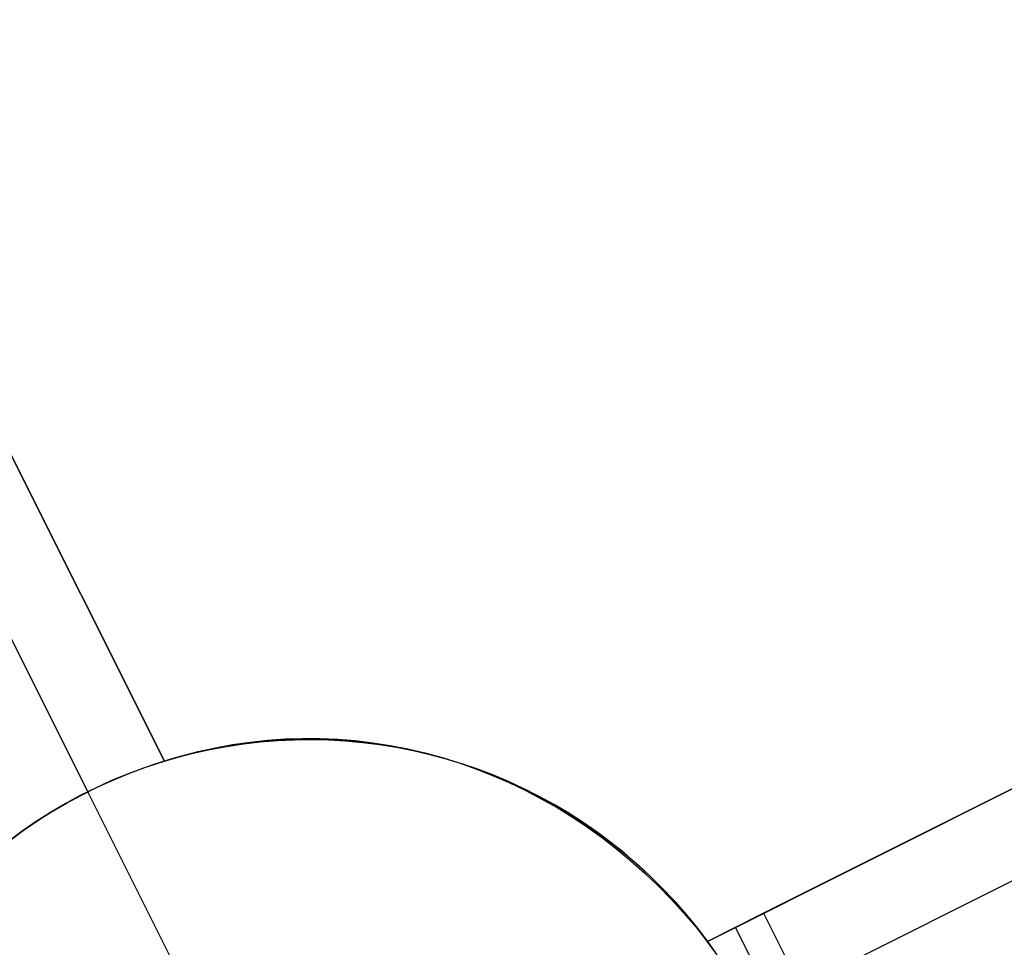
# Model space of a CAD drawing. Header units: millimetres. Extents: x 6239 to 7218, y -13987 to -13139.
# Tile 59 of 256: x 6634.52 to 6640.5, y -13471.07 to -13465.43. Entities that reach past the tile are written whole.
import ezdxf

# ---------------------------------------------------------------- set-up
doc = ezdxf.new("R2010")
doc.units = ezdxf.units.MM
doc.layers.add('color', color=7, linetype='Continuous')

msp = doc.modelspace()

# ---------------------------------------------------------------- linework, layer by layer
at = {"layer": 'color', "color": 254, "true_color": 0xcad1ee}
for p, q in [((6635.395, -13469.9423, 5.658), (6633.136, -13465.4348, 10.7)), ((6633.136, -13465.4348, 11.4555), (6635.395, -13469.9423, 12.203)), ((6635.395, -13469.9423, 5.658), (6633.136, -13465.4348, 10.7)), ((6633.136, -13465.4348, 11.4555), (6635.395, -13469.9423, 12.203)), ((6632.689, -13465.6588, 10.7), (6634.9292, -13470.1288, 5.7)), ((6638.6938, -13471.0385, 13.5283), (6646.7774, -13466.9873, 17.1744)), ((6638.6938, -13471.0385, 13.5283), (6646.7774, -13466.9873, 17.1744)), ((6646.7774, -13466.9873, 15.7), (6639.0351, -13470.8675, 0.7)), ((6646.7774, -13466.9873, 15.7), (6639.0351, -13470.8675, 0.7)), ((6635.395, -13469.9423, 8.9305), (6633.9288, -13467.0167, 8.9305)), ((6639.2591, -13471.3145, 0.7), (6647.0015, -13467.4343, 15.7)), ((6638.6938, -13471.0385, 8.9372), (6643.2868, -13468.7367, 8.9372)), ((6635.7624, -13469.8547, -7.3), (6635.6607, -13469.8741, -7.3)), ((6635.7624, -13469.8547, -7.3), (6635.6607, -13469.8741, -7.3)), ((6635.6701, -13469.8722, 3.1142), (6635.772, -13469.853, 3.1142)), ((6635.7047, -13469.8609, 12.3388), (6635.8096, -13469.8416, 12.3843)), ((6635.7047, -13469.8609, 12.3388), (6635.8096, -13469.8416, 12.3843)), ((6635.8648, -13469.8388, -7.3), (6635.7624, -13469.8547, -7.3)), ((6635.8648, -13469.8388, -7.3), (6635.7624, -13469.8547, -7.3)), ((6635.772, -13469.853, 3.1142), (6635.8746, -13469.8375, 3.1142)), ((6635.8096, -13469.8416, 12.3843), (6635.9152, -13469.8262, 12.4299)), ((6635.8096, -13469.8416, 12.3843), (6635.9152, -13469.8262, 12.4299)), ((6635.9676, -13469.8265, -7.3), (6635.8648, -13469.8388, -7.3)), ((6635.9676, -13469.8265, -7.3), (6635.8648, -13469.8388, -7.3)), ((6635.8746, -13469.8375, 3.1142), (6635.9777, -13469.8255, 3.1142)), ((6635.9152, -13469.8262, 12.4299), (6636.0213, -13469.8149, 12.4754)), ((6635.9152, -13469.8262, 12.4299), (6636.0213, -13469.8149, 12.4754)), ((6636.0708, -13469.8177, -7.3), (6635.9676, -13469.8265, -7.3)), ((6636.0708, -13469.8177, -7.3), (6635.9676, -13469.8265, -7.3)), ((6635.9777, -13469.8255, 3.1142), (6636.0811, -13469.817, 3.1142)), ((6636.0213, -13469.8149, 12.4754), (6636.1277, -13469.8075, 12.5208)), ((6636.0213, -13469.8149, 12.4754), (6636.1277, -13469.8075, 12.5208)), ((6636.1742, -13469.8125, -7.3), (6636.0708, -13469.8177, -7.3)), ((6636.1742, -13469.8125, -7.3), (6636.0708, -13469.8177, -7.3)), ((6636.0811, -13469.817, 3.1142), (6636.1847, -13469.8122, 3.1142)), ((6636.1277, -13469.8075, 12.5208), (6636.2345, -13469.8041, 12.5661)), ((6636.1277, -13469.8075, 12.5208), (6636.2345, -13469.8041, 12.5661)), ((6636.2778, -13469.8109, -7.3), (6636.1742, -13469.8125, -7.3)), ((6636.2778, -13469.8109, -7.3), (6636.1742, -13469.8125, -7.3)), ((6636.1847, -13469.8122, 3.1142), (6636.2884, -13469.8109, 3.1142)), ((6636.2345, -13469.8041, 12.5661), (6636.3413, -13469.8047, 12.6112)), ((6636.2345, -13469.8041, 12.5661), (6636.3413, -13469.8047, 12.6112)), ((6636.3813, -13469.8128, -7.3), (6636.2778, -13469.8109, -7.3)), ((6636.3813, -13469.8128, -7.3), (6636.2778, -13469.8109, -7.3)), ((6636.2884, -13469.8109, 3.1142), (6636.3921, -13469.8132, 3.1142)), ((6636.3413, -13469.8047, 12.6112), (6636.4482, -13469.8094, 12.656)), ((6636.3413, -13469.8047, 12.6112), (6636.4482, -13469.8094, 12.656)), ((6636.4847, -13469.8183, -7.3), (6636.3813, -13469.8128, -7.3)), ((6636.4847, -13469.8183, -7.3), (6636.3813, -13469.8128, -7.3)), ((6636.3921, -13469.8132, 3.1142), (6636.4957, -13469.8191, 3.1142)), ((6636.4482, -13469.8094, 12.656), (6636.5549, -13469.818, 12.7006)), ((6636.4482, -13469.8094, 12.656), (6636.5549, -13469.818, 12.7006)), ((6636.5879, -13469.8274, -7.3), (6636.4847, -13469.8183, -7.3)), ((6636.5879, -13469.8274, -7.3), (6636.4847, -13469.8183, -7.3)), ((6636.4957, -13469.8191, 3.1142), (6636.599, -13469.8286, 3.1142)), ((6636.5549, -13469.818, 12.7006), (6636.6614, -13469.8307, 12.7448)), ((6636.5549, -13469.818, 12.7006), (6636.6614, -13469.8307, 12.7448)), ((6636.6907, -13469.84, -7.3), (6636.5879, -13469.8274, -7.3)), ((6636.6907, -13469.84, -7.3), (6636.5879, -13469.8274, -7.3)), ((6636.599, -13469.8286, 3.1142), (6636.7019, -13469.8416, 3.1142)), ((6636.6614, -13469.8307, 12.7448), (6636.7675, -13469.8473, 12.7886)), ((6636.6614, -13469.8307, 12.7448), (6636.7675, -13469.8473, 12.7886)), ((6636.793, -13469.8562, -7.3), (6636.6907, -13469.84, -7.3)), ((6636.793, -13469.8562, -7.3), (6636.6907, -13469.84, -7.3)), ((6636.7019, -13469.8416, 3.1142), (6636.8044, -13469.8582, 3.1142)), ((6636.7675, -13469.8473, 12.7886), (6636.8731, -13469.8678, 12.8319)), ((6636.7675, -13469.8473, 12.7886), (6636.8731, -13469.8678, 12.8319)), ((6636.8947, -13469.8759, -7.3), (6636.793, -13469.8562, -7.3)), ((6636.8947, -13469.8759, -7.3), (6636.793, -13469.8562, -7.3)), ((6636.8044, -13469.8582, 3.1142), (6636.9061, -13469.8784, 3.1142)), ((6635.395, -13469.9423, 12.203), (6635.4973, -13469.9113, 12.2481)), ((6635.395, -13469.9423, 12.203), (6635.4973, -13469.9113, 12.2481)), ((6635.5597, -13469.897, -7.3), (6635.4596, -13469.9233, -7.3)), ((6635.5597, -13469.897, -7.3), (6635.4596, -13469.9233, -7.3)), ((6635.4684, -13469.9209, 3.1142), (6635.5688, -13469.8948, 3.1142)), ((6635.4973, -13469.9113, 12.2481), (6635.6005, -13469.8841, 12.2934)), ((6635.4973, -13469.9113, 12.2481), (6635.6005, -13469.8841, 12.2934)), ((6635.6607, -13469.8741, -7.3), (6635.5597, -13469.897, -7.3)), ((6635.6607, -13469.8741, -7.3), (6635.5597, -13469.897, -7.3)), ((6635.5688, -13469.8948, 3.1142), (6635.6701, -13469.8722, 3.1142)), ((6635.6005, -13469.8841, 12.2934), (6635.7047, -13469.8609, 12.3388)), ((6635.6005, -13469.8841, 12.2934), (6635.7047, -13469.8609, 12.3388)), ((6636.8731, -13469.8678, 12.8319), (6636.9781, -13469.8923, 12.8747)), ((6636.8731, -13469.8678, 12.8319), (6636.9781, -13469.8923, 12.8747)), ((6636.9956, -13469.8991, -7.3), (6636.8947, -13469.8759, -7.3)), ((6636.9956, -13469.8991, -7.3), (6636.8947, -13469.8759, -7.3)), ((6636.9061, -13469.8784, 3.1142), (6637.0071, -13469.902, 3.1142)), ((6636.9781, -13469.8923, 12.8747), (6637.0823, -13469.9207, 12.917)), ((6636.9781, -13469.8923, 12.8747), (6637.0823, -13469.9207, 12.917)), ((6637.0957, -13469.9258, -7.3), (6636.9956, -13469.8991, -7.3)), ((6637.0957, -13469.9258, -7.3), (6636.9956, -13469.8991, -7.3)), ((6637.0071, -13469.902, 3.1142), (6637.1073, -13469.9291, 3.1142)), ((6635.2596, -13469.9873, 5.6785), (6635.3271, -13469.9639, 5.6691)), ((6635.2596, -13469.9873, 5.6785), (6635.3271, -13469.9639, 5.6691)), ((6635.3604, -13469.9532, -7.3), (6635.2623, -13469.9864, -7.3)), ((6635.3604, -13469.9532, -7.3), (6635.2623, -13469.9864, -7.3)), ((6635.2706, -13469.9834, 3.1142), (6635.369, -13469.9504, 3.1142)), ((6635.3271, -13469.9639, 5.6691), (6635.395, -13469.9423, 5.658)), ((6635.3271, -13469.9639, 5.6691), (6635.395, -13469.9423, 5.658)), ((6635.4596, -13469.9233, -7.3), (6635.3604, -13469.9532, -7.3)), ((6635.4596, -13469.9233, -7.3), (6635.3604, -13469.9532, -7.3)), ((6635.369, -13469.9504, 3.1142), (6635.4684, -13469.9209, 3.1142)), ((6635.395, -13469.9423, 5.658), (6635.395, -13469.9423, 12.203)), ((6635.395, -13469.9423, 5.658), (6635.395, -13469.9423, 12.203)), ((6637.0823, -13469.9207, 12.917), (6637.1857, -13469.953, 12.9586)), ((6637.0823, -13469.9207, 12.917), (6637.1857, -13469.953, 12.9586)), ((6637.1948, -13469.9559, -7.3), (6637.0957, -13469.9258, -7.3)), ((6637.1948, -13469.9559, -7.3), (6637.0957, -13469.9258, -7.3)), ((6637.1073, -13469.9291, 3.1142), (6637.2064, -13469.9597, 3.1142)), ((6637.1857, -13469.953, 12.9586), (6637.288, -13469.989, 12.9996)), ((6637.1857, -13469.953, 12.9586), (6637.288, -13469.989, 12.9996)), ((6637.2928, -13469.9894, -7.3), (6637.1948, -13469.9559, -7.3)), ((6637.2928, -13469.9894, -7.3), (6637.1948, -13469.9559, -7.3)), ((6637.2064, -13469.9597, 3.1142), (6637.3044, -13469.9936, 3.1142)), ((6635.0596, -13470.0674, 5.6966), (6635.1257, -13470.039, 5.6923)), ((6635.0596, -13470.0674, 5.6966), (6635.1257, -13470.039, 5.6923)), ((6635.1654, -13470.023, -7.3), (6635.0698, -13470.0629, -7.3)), ((6635.1654, -13470.023, -7.3), (6635.0698, -13470.0629, -7.3)), ((6635.0776, -13470.0595, 3.1142), (6635.1734, -13470.0198, 3.1142)), ((6635.1257, -13470.039, 5.6923), (6635.1924, -13470.0123, 5.6863)), ((6635.1257, -13470.039, 5.6923), (6635.1924, -13470.0123, 5.6863)), ((6635.2623, -13469.9864, -7.3), (6635.1654, -13470.023, -7.3)), ((6635.2623, -13469.9864, -7.3), (6635.1654, -13470.023, -7.3)), ((6635.1734, -13470.0198, 3.1142), (6635.2706, -13469.9834, 3.1142)), ((6635.1924, -13470.0123, 5.6863), (6635.2596, -13469.9873, 5.6785)), ((6635.1924, -13470.0123, 5.6863), (6635.2596, -13469.9873, 5.6785)), ((6637.288, -13469.989, 12.9996), (6637.3892, -13470.0289, 13.0399)), ((6637.288, -13469.989, 12.9996), (6637.3892, -13470.0289, 13.0399)), ((6637.3895, -13470.0262, -7.3), (6637.2928, -13469.9894, -7.3)), ((6637.3895, -13470.0262, -7.3), (6637.2928, -13469.9894, -7.3)), ((6637.3044, -13469.9936, 3.1142), (6637.4012, -13470.031, 3.1142)), ((6637.3892, -13470.0289, 13.0399), (6637.4892, -13470.0725, 13.0794)), ((6637.3892, -13470.0289, 13.0399), (6637.4892, -13470.0725, 13.0794)), ((6637.485, -13470.0664, -7.3), (6637.3895, -13470.0262, -7.3)), ((6637.485, -13470.0664, -7.3), (6637.3895, -13470.0262, -7.3)), ((6637.4012, -13470.031, 3.1142), (6637.4967, -13470.0716, 3.1142)), ((6634.9292, -13470.1288, 5.7), (6634.994, -13470.0973, 5.6991)), ((6634.9292, -13470.1288, 5.7), (6634.994, -13470.0973, 5.6991)), ((6635.0698, -13470.0629, -7.3), (6634.9757, -13470.106, -7.3)), ((6635.0698, -13470.0629, -7.3), (6634.9757, -13470.106, -7.3)), ((6634.9832, -13470.1025, 3.1142), (6635.0776, -13470.0595, 3.1142)), ((6634.994, -13470.0973, 5.6991), (6635.0596, -13470.0674, 5.6966)), ((6634.994, -13470.0973, 5.6991), (6635.0596, -13470.0674, 5.6966)), ((6637.579, -13470.1099, -7.3), (6637.485, -13470.0664, -7.3)), ((6637.579, -13470.1099, -7.3), (6637.485, -13470.0664, -7.3)), ((6637.4892, -13470.0725, 13.0794), (6637.5877, -13470.1198, 13.1181)), ((6637.4892, -13470.0725, 13.0794), (6637.5877, -13470.1198, 13.1181)), ((6637.4967, -13470.0716, 3.1142), (6637.5907, -13470.1156, 3.1142)), ((6634.8831, -13470.1524, -7.3), (6634.7922, -13470.202, -7.3)), ((6634.8831, -13470.1524, -7.3), (6634.7922, -13470.202, -7.3)), ((6634.7991, -13470.1981, 3.1142), (6634.8903, -13470.1487, 3.1142)), ((6634.8651, -13470.1619, 5.6991), (6634.9292, -13470.1288, 5.7)), ((6634.8651, -13470.1619, 5.6991), (6634.9292, -13470.1288, 5.7)), ((6634.9757, -13470.106, -7.3), (6634.8831, -13470.1524, -7.3)), ((6634.9757, -13470.106, -7.3), (6634.8831, -13470.1524, -7.3)), ((6634.8903, -13470.1487, 3.1142), (6634.9832, -13470.1025, 3.1142)), ((6635.7133, -13471.6934, -7.3), (6634.9292, -13470.1288, -7.3)), ((6634.9292, -13470.1288, 5.7), (6634.9292, -13470.1288, -7.3)), ((6637.6714, -13470.1566, -7.3), (6637.579, -13470.1099, -7.3)), ((6637.6714, -13470.1566, -7.3), (6637.579, -13470.1099, -7.3)), ((6637.5877, -13470.1198, 13.1181), (6637.6848, -13470.1707, 13.1559)), ((6637.5877, -13470.1198, 13.1181), (6637.6848, -13470.1707, 13.1559)), ((6637.5907, -13470.1156, 3.1142), (6637.6831, -13470.1627, 3.1142)), ((6637.7622, -13470.2064, -7.3), (6637.6714, -13470.1566, -7.3)), ((6637.7622, -13470.2064, -7.3), (6637.6714, -13470.1566, -7.3)), ((6634.7922, -13470.202, -7.3), (6634.703, -13470.2547, -7.3)), ((6634.7922, -13470.202, -7.3), (6634.703, -13470.2547, -7.3)), ((6634.7096, -13470.2506, 3.1142), (6634.7991, -13470.1981, 3.1142)), ((6634.7396, -13470.2325, 5.6923), (6634.8019, -13470.1965, 5.6966)), ((6634.7396, -13470.2325, 5.6923), (6634.8019, -13470.1965, 5.6966)), ((6634.8019, -13470.1965, 5.6966), (6634.8651, -13470.1619, 5.6991)), ((6634.8019, -13470.1965, 5.6966), (6634.8651, -13470.1619, 5.6991)), ((6637.6831, -13470.1627, 3.1142), (6637.7738, -13470.2131, 3.1142)), ((6637.6848, -13470.1707, 13.1559), (6637.7803, -13470.2252, 13.1929)), ((6637.6848, -13470.1707, 13.1559), (6637.7803, -13470.2252, 13.1929)), ((6637.8512, -13470.2593, -7.3), (6637.7622, -13470.2064, -7.3)), ((6637.8512, -13470.2593, -7.3), (6637.7622, -13470.2064, -7.3)), ((6637.7738, -13470.2131, 3.1142), (6637.8627, -13470.2665, 3.1142)), ((6634.703, -13470.2547, -7.3), (6634.6157, -13470.3104, -7.3)), ((6634.703, -13470.2547, -7.3), (6634.6157, -13470.3104, -7.3)), ((6634.6181, -13470.3088, 5.6785), (6634.6783, -13470.2699, 5.6863)), ((6634.6181, -13470.3088, 5.6785), (6634.6783, -13470.2699, 5.6863)), ((6634.622, -13470.3062, 3.1142), (6634.7096, -13470.2506, 3.1142)), ((6634.6783, -13470.2699, 5.6863), (6634.7396, -13470.2325, 5.6923)), ((6634.6783, -13470.2699, 5.6863), (6634.7396, -13470.2325, 5.6923)), ((6637.7803, -13470.2252, 13.1929), (6637.8741, -13470.2832, 13.2289)), ((6637.7803, -13470.2252, 13.1929), (6637.8741, -13470.2832, 13.2289)), ((6637.9384, -13470.3153, -7.3), (6637.8512, -13470.2593, -7.3)), ((6637.9384, -13470.3153, -7.3), (6637.8512, -13470.2593, -7.3)), ((6637.8627, -13470.2665, 3.1142), (6637.9497, -13470.323, 3.1142)), ((6634.6157, -13470.3104, -7.3), (6634.5304, -13470.3691, -7.3)), ((6634.6157, -13470.3104, -7.3), (6634.5304, -13470.3691, -7.3)), ((6634.5364, -13470.3648, 3.1142), (6634.622, -13470.3062, 3.1142)), ((6634.5589, -13470.3489, 5.6691), (6634.6181, -13470.3088, 5.6785)), ((6634.5589, -13470.3489, 5.6691), (6634.6181, -13470.3088, 5.6785)), ((6637.8741, -13470.2832, 13.2289), (6637.9661, -13470.3446, 13.2639)), ((6637.8741, -13470.2832, 13.2289), (6637.9661, -13470.3446, 13.2639)), ((6638.0235, -13470.3743, -7.3), (6637.9384, -13470.3153, -7.3)), ((6638.0235, -13470.3743, -7.3), (6637.9384, -13470.3153, -7.3)), ((6637.9497, -13470.323, 3.1142), (6638.0348, -13470.3824, 3.1142)), ((6634.5304, -13470.3691, -7.3), (6634.4472, -13470.4307, -7.3)), ((6634.5304, -13470.3691, -7.3), (6634.4472, -13470.4307, -7.3)), ((6634.4529, -13470.4263, 3.1142), (6634.5364, -13470.3648, 3.1142)), ((6634.501, -13470.3904, 5.658), (6634.5589, -13470.3489, 5.6691)), ((6634.501, -13470.3904, 5.658), (6634.5589, -13470.3489, 5.6691)), ((6637.9661, -13470.3446, 13.2639), (6638.0561, -13470.4094, 13.2979)), ((6637.9661, -13470.3446, 13.2639), (6638.0561, -13470.4094, 13.2979)), ((6638.1066, -13470.4362, -7.3), (6638.0235, -13470.3743, -7.3)), ((6638.1066, -13470.4362, -7.3), (6638.0235, -13470.3743, -7.3)), ((6638.0348, -13470.3824, 3.1142), (6638.1177, -13470.4448, 3.1142)), ((6638.0561, -13470.4094, 13.2979), (6638.144, -13470.4775, 13.3309)), ((6638.0561, -13470.4094, 13.2979), (6638.144, -13470.4775, 13.3309)), ((6638.1874, -13470.5008, -7.3), (6638.1066, -13470.4362, -7.3)), ((6638.1874, -13470.5008, -7.3), (6638.1066, -13470.4362, -7.3)), ((6638.1177, -13470.4448, 3.1142), (6638.1984, -13470.51, 3.1142)), ((6638.144, -13470.4775, 13.3309), (6638.2298, -13470.5488, 13.3627)), ((6638.144, -13470.4775, 13.3309), (6638.2298, -13470.5488, 13.3627)), ((6638.266, -13470.5683, -7.3), (6638.1874, -13470.5008, -7.3)), ((6638.266, -13470.5683, -7.3), (6638.1874, -13470.5008, -7.3)), ((6638.1984, -13470.51, 3.1142), (6638.2768, -13470.5779, 3.1142)), ((6638.2298, -13470.5488, 13.3627), (6638.3134, -13470.6231, 13.3934)), ((6638.2298, -13470.5488, 13.3627), (6638.3134, -13470.6231, 13.3934)), ((6638.3423, -13470.6384, -7.3), (6638.266, -13470.5683, -7.3)), ((6638.3423, -13470.6384, -7.3), (6638.266, -13470.5683, -7.3)), ((6638.2768, -13470.5779, 3.1142), (6638.3528, -13470.6485, 3.1142)), ((6638.3134, -13470.6231, 13.3934), (6638.3945, -13470.7005, 13.4229)), ((6638.3134, -13470.6231, 13.3934), (6638.3945, -13470.7005, 13.4229)), ((6638.416, -13470.7111, -7.3), (6638.3423, -13470.6384, -7.3)), ((6638.416, -13470.7111, -7.3), (6638.3423, -13470.6384, -7.3)), ((6638.3528, -13470.6485, 3.1142), (6638.4263, -13470.7217, 3.1142)), ((6638.3945, -13470.7005, 13.4229), (6638.4733, -13470.7809, 13.4511)), ((6638.3945, -13470.7005, 13.4229), (6638.4733, -13470.7809, 13.4511)), ((6638.4872, -13470.7863, -7.3), (6638.416, -13470.7111, -7.3)), ((6638.4872, -13470.7863, -7.3), (6638.416, -13470.7111, -7.3)), ((6638.4263, -13470.7217, 3.1142), (6638.4973, -13470.7974, 3.1142)), ((6638.4733, -13470.7809, 13.4511), (6638.5495, -13470.8641, 13.4782)), ((6638.4733, -13470.7809, 13.4511), (6638.5495, -13470.8641, 13.4782)), ((6638.5558, -13470.8639, -7.3), (6638.4872, -13470.7863, -7.3)), ((6638.5558, -13470.8639, -7.3), (6638.4872, -13470.7863, -7.3)), ((6638.4973, -13470.7974, 3.1142), (6638.5656, -13470.8755, 3.1142)), ((6638.5495, -13470.8641, 13.4782), (6638.623, -13470.95, 13.5039)), ((6638.5495, -13470.8641, 13.4782), (6638.623, -13470.95, 13.5039)), ((6638.6216, -13470.9439, -7.3), (6638.5558, -13470.8639, -7.3)), ((6638.6216, -13470.9439, -7.3), (6638.5558, -13470.8639, -7.3)), ((6638.5656, -13470.8755, 3.1142), (6638.6311, -13470.9559, 3.1142)), ((6639.0351, -13470.8675, 0.7), (6638.6938, -13471.0385, 0.7)), ((6639.0351, -13470.8675, 0.7), (6638.6938, -13471.0385, 0.7)), ((6639.0351, -13470.8675, 0.7), (6639.4831, -13471.7615, 0.7)), ((6639.0351, -13470.8675, 0.7), (6639.4831, -13471.7615, 0.7)), ((6638.6846, -13471.026, -7.3), (6638.6216, -13470.9439, -7.3)), ((6638.6846, -13471.026, -7.3), (6638.6216, -13470.9439, -7.3)), ((6638.623, -13470.95, 13.5039), (6638.6938, -13471.0385, 13.5283)), ((6638.623, -13470.95, 13.5039), (6638.6938, -13471.0385, 13.5283)), ((6638.6311, -13470.9559, 3.1142), (6638.6938, -13471.0385, 3.1142)), ((6639.3125, -13471.847, 0.7), (6638.8645, -13470.953, 0.7)), ((6638.7448, -13471.1103, -7.3), (6638.6846, -13471.026, -7.3)), ((6638.7448, -13471.1103, -7.3), (6638.6846, -13471.026, -7.3)), ((6638.6938, -13471.0385, 0.7), (6638.7518, -13471.1206, 0.7)), ((6638.6938, -13471.0385, 13.5283), (6638.6938, -13471.0385, 0.7)), ((6638.6938, -13471.0385, 0.7), (6638.7518, -13471.1206, 0.7)), ((6638.6938, -13471.0385, 13.5283), (6638.6938, -13471.0385, 0.7))]:
    msp.add_line(p, q, dxfattribs=at)

doc.saveas('drawing.dxf')
